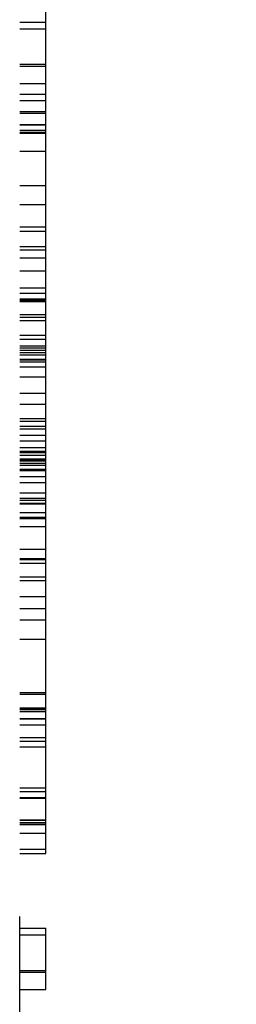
# Model space of a CAD drawing. Header units: inches. Extents: x 0 to 200, y 0 to 129.
# Tile 5 of 98: x 29.507 to 29.632, y 48.371 to 48.941. Entities that reach past the tile are written whole.
import ezdxf

# ---------------------------------------------------------------- set-up
doc = ezdxf.new("R2010")
doc.units = ezdxf.units.IN
doc.header["$LTSCALE"] = 11
doc.header["$MEASUREMENT"] = 0
doc.linetypes.add('HIDDEN', pattern=[0.2, 0.1, -0.1])
doc.layers.add('DEFAULT_2', color=8, linetype='HIDDEN')

msp = doc.modelspace()

# ---------------------------------------------------------------- linework, layer by layer
at = {"layer": 'DEFAULT_2', "color": 8, "linetype": 'HIDDEN'}
for p, q in [((29.63162, 50.27704), (29.63162, 47.30704)), ((29.50662, 47.32204), (29.50662, 50.26204)), ((29.52162, 48.45847), (29.52162, 49.12324)), ((29.50662, 48.93941), (29.52162, 48.93941)), ((29.50662, 48.93561), (29.52162, 48.93561)), ((29.50662, 48.91504), (29.52162, 48.91504)), ((29.50662, 48.91394), (29.52162, 48.91394)), ((29.50662, 48.90399), (29.52162, 48.90399)), ((29.50662, 48.8978), (29.52162, 48.8978)), ((29.50662, 48.89419), (29.52162, 48.89419)), ((29.50662, 48.88772), (29.52162, 48.88772)), ((29.50662, 48.8868), (29.52162, 48.8868)), ((29.50662, 48.88022), (29.52162, 48.88022)), ((29.50662, 48.87998), (29.52162, 48.87998)), ((29.50662, 48.87692), (29.52162, 48.87692)), ((29.50662, 48.87689), (29.52162, 48.87689)), ((29.50662, 48.87575), (29.52162, 48.87575)), ((29.50662, 48.87531), (29.52162, 48.87531)), ((29.50662, 48.86484), (29.52162, 48.86484)), ((29.50662, 48.84499), (29.52162, 48.84499)), ((29.50662, 48.83394), (29.52162, 48.83394)), ((29.50662, 48.82105), (29.52162, 48.82105)), ((29.50662, 48.8186), (29.52162, 48.8186)), ((29.50662, 48.80969), (29.52162, 48.80969)), ((29.50662, 48.80779), (29.52162, 48.80779)), ((29.50662, 48.80305), (29.52162, 48.80305)), ((29.50662, 48.7956), (29.52162, 48.7956)), ((29.50662, 48.78573), (29.52162, 48.78573)), ((29.50662, 48.78259), (29.52162, 48.78259)), ((29.50662, 48.77943), (29.52162, 48.77943)), ((29.50662, 48.77868), (29.52162, 48.77868)), ((29.50662, 48.77783), (29.52162, 48.77783)), ((29.50662, 48.77032), (29.52162, 48.77032)), ((29.50662, 48.76875), (29.52162, 48.76875)), ((29.50662, 48.7669), (29.52162, 48.7669)), ((29.50662, 48.75837), (29.52162, 48.75837)), ((29.50662, 48.75603), (29.52162, 48.75603)), ((29.50662, 48.75227), (29.52162, 48.75227)), ((29.50662, 48.75104), (29.52162, 48.75104)), ((29.50662, 48.74961), (29.52162, 48.74961)), ((29.50662, 48.74836), (29.52162, 48.74836)), ((29.50662, 48.74701), (29.52162, 48.74701)), ((29.50662, 48.74454), (29.52162, 48.74454)), ((29.50662, 48.74419), (29.52162, 48.74419)), ((29.52162, 48.74412), (29.50662, 48.74412)), ((29.50662, 48.74291), (29.52162, 48.74291)), ((29.50662, 48.73998), (29.52162, 48.73998)), ((29.50662, 48.7343), (29.52162, 48.7343)), ((29.50662, 48.72473), (29.52162, 48.72473)), ((29.50662, 48.71855), (29.52162, 48.71855)), ((29.50662, 48.71015), (29.52162, 48.71015)), ((29.50662, 48.70864), (29.52162, 48.70864)), ((29.50662, 48.70575), (29.52162, 48.70575)), ((29.50662, 48.70419), (29.52162, 48.70419)), ((29.50662, 48.70054), (29.52162, 48.70054)), ((29.50662, 48.69729), (29.52162, 48.69729)), ((29.50662, 48.69334), (29.52162, 48.69334)), ((29.50662, 48.69126), (29.52162, 48.69126)), ((29.50662, 48.69056), (29.52162, 48.69056)), ((29.50662, 48.68902), (29.52162, 48.68902)), ((29.50662, 48.68677), (29.52162, 48.68677)), ((29.50662, 48.68656), (29.52162, 48.68656)), ((29.52162, 48.68652), (29.50662, 48.68652)), ((29.50662, 48.68641), (29.52162, 48.68641)), ((29.50662, 48.68575), (29.52162, 48.68575)), ((29.50662, 48.68427), (29.52162, 48.68427)), ((29.50662, 48.68319), (29.52162, 48.68319)), ((29.50662, 48.68081), (29.52162, 48.68081)), ((29.50662, 48.67999), (29.52162, 48.67999)), ((29.50662, 48.67665), (29.52162, 48.67665)), ((29.50662, 48.67322), (29.52162, 48.67322)), ((29.50662, 48.66726), (29.52162, 48.66726)), ((29.50662, 48.66401), (29.52162, 48.66401)), ((29.50662, 48.66297), (29.52162, 48.66297)), ((29.50662, 48.66125), (29.52162, 48.66125)), ((29.50662, 48.66079), (29.52162, 48.66079)), ((29.50662, 48.65574), (29.52162, 48.65574)), ((29.50662, 48.65315), (29.52162, 48.65315)), ((29.50662, 48.65223), (29.52162, 48.65223)), ((29.50662, 48.6477), (29.52162, 48.6477)), ((29.50662, 48.63452), (29.52162, 48.63452)), ((29.52162, 48.62892), (29.50662, 48.62892)), ((29.50662, 48.62858), (29.52162, 48.62858)), ((29.50662, 48.62651), (29.52162, 48.62651)), ((29.50662, 48.61858), (29.52162, 48.61858)), ((29.50662, 48.61643), (29.52162, 48.61643)), ((29.50662, 48.60723), (29.52162, 48.60723)), ((29.50662, 48.60017), (29.52162, 48.60017)), ((29.50662, 48.59366), (29.52162, 48.59366)), ((29.50662, 48.58261), (29.52162, 48.58261)), ((29.50662, 48.55173), (29.52162, 48.55173)), ((29.50662, 48.55062), (29.52162, 48.55062)), ((29.50662, 48.54283), (29.52162, 48.54283)), ((29.50662, 48.5424), (29.52162, 48.5424)), ((29.50662, 48.54189), (29.52162, 48.54189)), ((29.50662, 48.54068), (29.52162, 48.54068)), ((29.50662, 48.53663), (29.52162, 48.53663)), ((29.50662, 48.53638), (29.52162, 48.53638)), ((29.52162, 48.53284), (29.50662, 48.53284)), ((29.50662, 48.52564), (29.52162, 48.52564)), ((29.50662, 48.52355), (29.52162, 48.52355)), ((29.50662, 48.52017), (29.52162, 48.52017)), ((29.50662, 48.49643), (29.52162, 48.49643)), ((29.50662, 48.49431), (29.52162, 48.49431)), ((29.50662, 48.49085), (29.52162, 48.49085)), ((29.50662, 48.49053), (29.52162, 48.49053)), ((29.50662, 48.47794), (29.52162, 48.47794)), ((29.50662, 48.47782), (29.52162, 48.47782)), ((29.50662, 48.47643), (29.52162, 48.47643)), ((29.50662, 48.47635), (29.52162, 48.47635)), ((29.50662, 48.47524), (29.52162, 48.47524)), ((29.50662, 48.47038), (29.52162, 48.47038)), ((29.52162, 48.46084), (29.50662, 48.46084)), ((29.50662, 48.45847), (29.52162, 48.45847)), ((29.50662, 48.41532), (29.52162, 48.41532)), ((29.52162, 48.37989), (29.52162, 48.41532)), ((29.50662, 48.41151), (29.52162, 48.41151)), ((29.50662, 48.39094), (29.52162, 48.39094)), ((29.50662, 48.38984), (29.52162, 48.38984)), ((29.50662, 48.37989), (29.52162, 48.37989))]:
    msp.add_line(p, q, dxfattribs=at)

doc.saveas('drawing.dxf')
